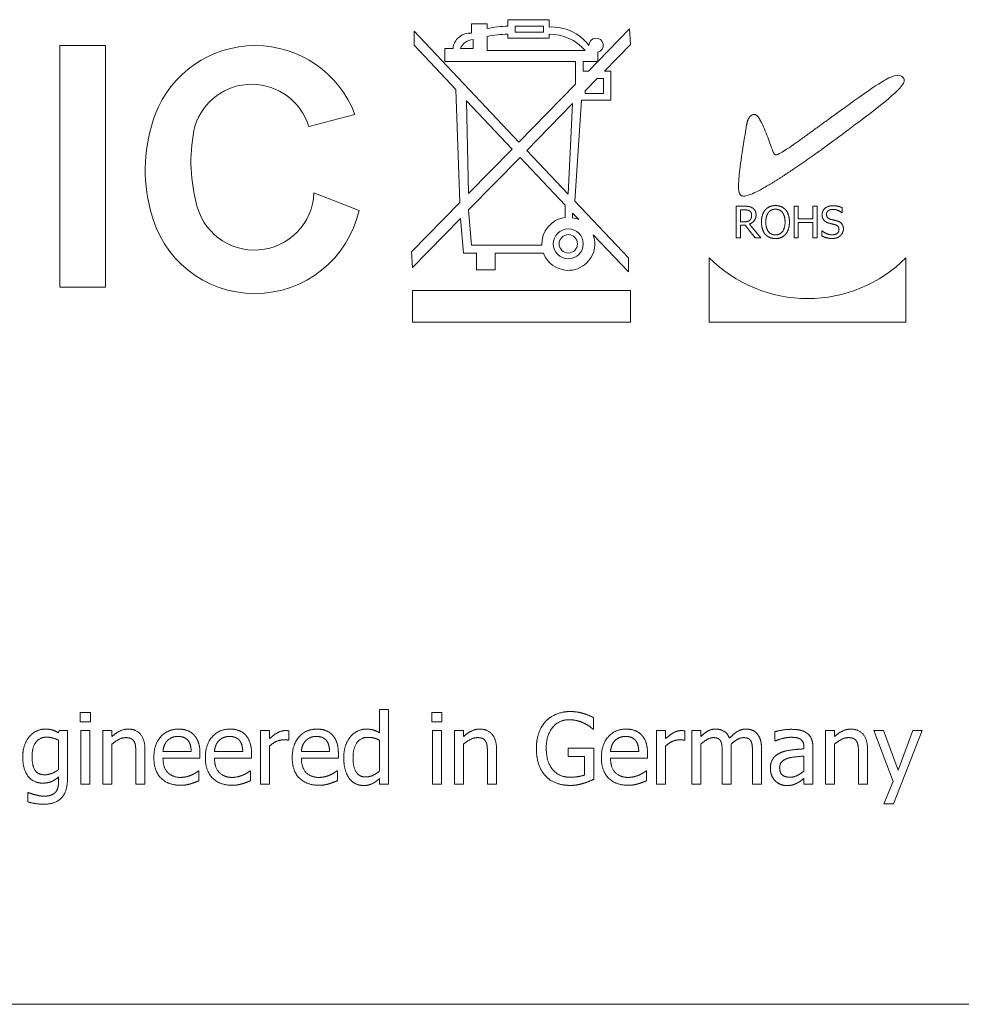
# Model space of a CAD drawing. Header units: millimetres. Extents: x 0 to 1188, y 0 to 840.
# Tile 7 of 15: x 340 to 352, y 186 to 198. Entities that reach past the tile are written whole.
import ezdxf

# ---------------------------------------------------------------- set-up
doc = ezdxf.new("R2010")
doc.units = ezdxf.units.MM
doc.header["$LTSCALE"] = 2
doc.layers.add('Sichtbar (ISO)', color=7, linetype='Continuous', lineweight=50)

msp = doc.modelspace()

# ---------------------------------------------------------------- linework, layer by layer
at = {"layer": 'Sichtbar (ISO)', "lineweight": 5}
for p, q in [((347.115, 198.3224), (346.5945, 198.3224)), ((346.5945, 198.3224), (346.5945, 198.2422)), ((347.115, 198.2289), (347.115, 198.3224)), ((346.7346, 196.7756), (345.4091, 198.1774)), ((345.4091, 198.1774), (345.4091, 197.9984)), ((346.3344, 198.2695), (346.1346, 198.2695)), ((346.1346, 198.2695), (346.1346, 198.1515)), ((346.3344, 198.2105), (346.3344, 198.2695)), ((346.6876, 198.164), (346.6876, 198.2422)), ((346.6876, 198.2422), (347.0453, 198.2422)), ((347.0453, 198.164), (346.6876, 198.164)), ((347.0453, 198.2422), (347.0453, 198.164)), ((348.1327, 198.2055), (347.7301, 197.7938)), ((348.1432, 198.0087), (348.1327, 198.2055)), ((346.1546, 198.0703), (346.1546, 197.9568)), ((346.3344, 197.9347), (346.3344, 198.1089)), ((346.5945, 198.1374), (346.5945, 198.0879)), ((346.5945, 198.0879), (347.115, 198.0879)), ((347.115, 198.0879), (347.115, 198.1374)), ((340.9315, 197.9946), (340.9315, 194.9393)), ((341.5075, 197.9946), (340.9315, 197.9946)), ((341.5075, 194.9393), (341.5075, 197.9946)), ((345.4091, 197.9984), (345.9369, 197.4402)), ((345.9013, 197.9568), (345.7964, 197.9568)), ((345.7964, 197.9568), (345.7964, 197.7938)), ((346.1546, 197.9568), (345.9945, 197.9568)), ((347.5713, 197.9347), (346.3344, 197.9347)), ((347.7301, 197.7938), (347.7301, 197.9102)), ((347.8158, 197.6737), (348.1432, 198.0087)), ((345.7964, 197.7938), (347.4496, 197.7938)), ((347.4496, 197.7938), (347.4496, 197.5069)), ((347.5472, 197.6737), (347.5472, 197.7938)), ((347.5472, 197.7938), (347.7301, 197.7938)), ((347.7301, 197.7938), (347.6127, 197.6737)), ((347.6127, 197.6737), (347.5472, 197.6737)), ((347.8954, 197.6737), (347.8158, 197.6737)), ((347.8954, 197.3068), (347.8954, 197.6737)), ((347.5713, 197.4237), (347.7221, 197.5779)), ((347.7221, 197.5779), (347.8034, 197.5779)), ((347.8034, 197.5779), (347.8034, 197.3913)), ((345.9369, 197.4402), (345.9874, 196.0114)), ((347.4496, 197.5069), (346.7346, 196.7756)), ((347.5713, 197.3913), (347.5713, 197.4237)), ((346.0991, 196.1255), (346.0718, 197.2974)), ((346.0718, 197.2974), (346.6485, 196.6875)), ((347.4403, 196.0293), (347.5234, 197.3068)), ((347.5234, 197.3068), (347.8954, 197.3068)), ((347.8034, 197.3913), (347.5713, 197.3913)), ((346.8344, 196.67), (347.4133, 197.2621)), ((347.4133, 197.2621), (347.3584, 196.1159)), ((344.077, 196.973), (344.6622, 197.1235)), ((346.6485, 196.6875), (346.0991, 196.1255)), ((347.3584, 196.1159), (346.8344, 196.67)), ((346.0991, 195.9179), (346.7484, 196.582)), ((346.7484, 196.582), (347.3191, 195.9784)), ((344.7146, 195.9113), (344.1439, 196.134)), ((345.9874, 196.0114), (345.3763, 195.3863)), ((346.1346, 195.4702), (346.0991, 195.9179)), ((347.3191, 195.9784), (347.3191, 195.8215)), ((348.1178, 195.3128), (347.4403, 196.0293)), ((349.4811, 195.9639), (349.4811, 195.5639)), ((349.5841, 195.9639), (349.4811, 195.9639)), ((349.5342, 195.7674), (349.5342, 195.9178)), ((349.5342, 195.9178), (349.5871, 195.9178)), ((350.2117, 195.9639), (350.2117, 195.5639)), ((350.2648, 195.9639), (350.2117, 195.9639)), ((350.2648, 195.807), (350.2648, 195.9639)), ((350.449, 195.9639), (350.449, 195.807)), ((350.5021, 195.9639), (350.449, 195.9639)), ((350.5021, 195.5639), (350.5021, 195.9639)), ((350.8198, 195.8815), (350.8198, 195.9451)), ((345.3884, 195.1911), (345.9945, 195.811)), ((345.9945, 195.811), (346.0348, 195.3695)), ((347.4133, 195.8787), (347.4912, 195.7964)), ((347.4133, 195.8193), (347.4133, 195.8787)), ((350.449, 195.807), (350.2648, 195.807)), ((350.8159, 195.8815), (350.8198, 195.8815)), ((349.5809, 195.7674), (349.5342, 195.7674)), ((349.5342, 195.723), (349.5952, 195.723)), ((349.5342, 195.5639), (349.5342, 195.723)), ((349.5952, 195.723), (349.7216, 195.5639)), ((349.7906, 195.5639), (349.6483, 195.7379)), ((350.2648, 195.7597), (350.449, 195.7597)), ((350.2648, 195.5639), (350.2648, 195.7597)), ((350.449, 195.7597), (350.449, 195.5639)), ((347.6729, 195.6042), (348.1178, 195.1338)), ((349.4811, 195.5639), (349.5342, 195.5639)), ((349.7216, 195.5639), (349.7906, 195.5639)), ((350.2117, 195.5639), (350.2648, 195.5639)), ((350.449, 195.5639), (350.5021, 195.5639)), ((350.5634, 195.6546), (350.5634, 195.5879)), ((350.5673, 195.6546), (350.5634, 195.6546)), ((347.0239, 195.4702), (346.1346, 195.4702)), ((345.3763, 195.3863), (345.3884, 195.1911)), ((346.0348, 195.3695), (346.1993, 195.3695)), ((346.1993, 195.3695), (346.1993, 195.1622)), ((346.434, 195.1622), (346.434, 195.3695)), ((346.434, 195.3695), (347.0453, 195.3695)), ((348.1178, 195.1338), (348.1178, 195.3128)), ((349.1397, 195.3128), (349.1397, 194.4969)), ((351.6264, 194.4969), (351.6264, 195.3128)), ((346.1993, 195.1622), (346.434, 195.1622)), ((340.9315, 194.9393), (341.5075, 194.9393)), ((345.3884, 194.8969), (345.3884, 194.4969)), ((348.1432, 194.8969), (345.3884, 194.8969)), ((348.1432, 194.4969), (348.1432, 194.8969)), ((345.3884, 194.4969), (348.1432, 194.4969)), ((349.1397, 194.4969), (351.6264, 194.4969)), ((344.9726, 189.6003), (344.9726, 189.3085)), ((345.0864, 189.6003), (344.9726, 189.6003)), ((345.0864, 188.6602), (345.0864, 189.6003)), ((341.1888, 189.566), (341.1888, 189.4478)), ((341.3179, 189.566), (341.1888, 189.566)), ((341.1888, 189.4478), (341.3179, 189.4478)), ((341.3179, 189.4478), (341.3179, 189.566)), ((345.6327, 189.566), (345.6327, 189.4478)), ((345.7618, 189.566), (345.6327, 189.566)), ((345.6327, 189.4478), (345.7618, 189.4478)), ((345.7618, 189.4478), (345.7618, 189.566)), ((347.6785, 189.3545), (347.6785, 189.4989)), ((340.9219, 189.3355), (340.9153, 189.3071)), ((341.0291, 189.3355), (340.9219, 189.3355)), ((341.0291, 188.7375), (341.0291, 189.3355)), ((341.1961, 189.3355), (341.1961, 188.6602)), ((341.3099, 189.3355), (341.1961, 189.3355)), ((341.3099, 188.6602), (341.3099, 189.3355)), ((341.4769, 189.3355), (341.4769, 188.6602)), ((341.5907, 189.3355), (341.4769, 189.3355)), ((341.5907, 189.2604), (341.5907, 189.3355)), ((343.4695, 189.3355), (343.4695, 188.6602)), ((343.5832, 189.3355), (343.4695, 189.3355)), ((343.5832, 189.2349), (343.5832, 189.3355)), ((343.8276, 189.2137), (343.8276, 189.3319)), ((345.64, 189.3355), (345.64, 188.6602)), ((345.7537, 189.3355), (345.64, 189.3355)), ((345.7537, 188.6602), (345.7537, 189.3355)), ((345.9208, 189.3355), (345.9208, 188.6602)), ((346.0345, 189.3355), (345.9208, 189.3355)), ((346.0345, 189.2604), (346.0345, 189.3355)), ((347.6683, 189.3545), (347.6785, 189.3545)), ((348.4749, 189.3355), (348.4749, 188.6602)), ((348.5887, 189.3355), (348.4749, 189.3355)), ((348.5887, 189.2349), (348.5887, 189.3355)), ((348.833, 189.2137), (348.833, 189.3319)), ((348.9213, 189.3355), (348.9213, 188.6602)), ((349.035, 189.3355), (348.9213, 189.3355)), ((349.035, 189.2611), (349.035, 189.3355)), ((349.9671, 189.3209), (349.9671, 189.205)), ((350.6104, 189.3355), (350.6104, 188.6602)), ((350.7242, 189.3355), (350.6104, 189.3355)), ((350.7242, 189.2604), (350.7242, 189.3355)), ((351.2216, 189.3355), (351.4666, 188.693)), ((351.3441, 189.3355), (351.2216, 189.3355)), ((351.5286, 188.8352), (351.3441, 189.3355)), ((351.4674, 188.4115), (351.8306, 189.3355)), ((351.7124, 189.3355), (351.5286, 188.8352)), ((351.8306, 189.3355), (351.7124, 189.3355)), ((340.9153, 189.2145), (340.9153, 188.8432)), ((343.8217, 189.2137), (343.8276, 189.2137)), ((344.9726, 189.2145), (344.9726, 188.8243)), ((348.8272, 189.2137), (348.833, 189.2137)), ((349.9671, 189.205), (349.9737, 189.205)), ((341.5907, 188.6602), (341.5907, 189.1649)), ((342.0072, 188.6602), (342.0072, 189.0985)), ((342.5921, 189.073), (342.2354, 189.073)), ((343.2434, 189.073), (342.8867, 189.073)), ((343.5832, 188.6602), (343.5832, 189.1393)), ((344.341, 189.073), (343.9844, 189.073)), ((346.0345, 188.6602), (346.0345, 189.1649)), ((346.451, 188.6602), (346.451, 189.0985)), ((347.3554, 189.1131), (347.3554, 189.0081)), ((347.6821, 189.1131), (347.3554, 189.1131)), ((347.6821, 188.72), (347.6821, 189.1131)), ((348.2488, 189.073), (347.8922, 189.073)), ((348.5887, 188.6602), (348.5887, 189.1393)), ((349.035, 188.6602), (349.035, 189.1649)), ((349.4179, 188.6602), (349.4179, 189.1051)), ((349.8008, 188.6602), (349.8008, 189.1051)), ((350.3369, 189.1262), (350.3369, 189.1043)), ((350.4507, 188.6602), (350.4507, 189.1218)), ((350.7242, 188.6602), (350.7242, 189.1649)), ((351.1406, 188.6602), (351.1406, 189.0985)), ((341.8934, 189.0453), (341.8934, 188.6602)), ((342.2354, 188.9862), (342.7029, 188.9862)), ((342.7029, 188.9862), (342.7029, 189.0482)), ((342.8867, 188.9862), (343.3542, 188.9862)), ((343.3542, 188.9862), (343.3542, 189.0482)), ((343.9844, 188.9862), (344.4519, 188.9862)), ((344.4519, 188.9862), (344.4519, 189.0482)), ((346.3372, 189.0453), (346.3372, 188.6602)), ((347.3554, 189.0081), (347.564, 189.0081)), ((347.564, 189.0081), (347.564, 188.7754)), ((347.8922, 188.9862), (348.3597, 188.9862)), ((348.3597, 188.9862), (348.3597, 189.0482)), ((349.3042, 189.0511), (349.3042, 188.6602)), ((349.6871, 189.0511), (349.6871, 188.6602)), ((350.3369, 189.0139), (350.3369, 188.8265)), ((351.0268, 189.0453), (351.0268, 188.6602)), ((342.6905, 188.8257), (342.684, 188.8257)), ((342.6905, 188.7017), (342.6905, 188.8257)), ((343.3418, 188.8257), (343.3353, 188.8257)), ((343.3418, 188.7017), (343.3418, 188.8257)), ((344.4395, 188.8257), (344.4329, 188.8257)), ((344.4395, 188.7017), (344.4395, 188.8257)), ((348.3473, 188.8257), (348.3407, 188.8257)), ((348.3473, 188.7017), (348.3473, 188.8257)), ((340.9153, 188.7499), (340.9153, 188.6908)), ((344.9726, 188.7287), (344.9726, 188.6602)), ((350.3369, 188.7316), (350.3369, 188.6602)), ((341.1961, 188.6602), (341.3099, 188.6602)), ((341.4769, 188.6602), (341.5907, 188.6602)), ((341.8934, 188.6602), (342.0072, 188.6602)), ((343.4695, 188.6602), (343.5832, 188.6602)), ((344.9726, 188.6602), (345.0864, 188.6602)), ((345.64, 188.6602), (345.7537, 188.6602)), ((345.9208, 188.6602), (346.0345, 188.6602)), ((346.3372, 188.6602), (346.451, 188.6602)), ((348.4749, 188.6602), (348.5887, 188.6602)), ((348.9213, 188.6602), (349.035, 188.6602)), ((349.3042, 188.6602), (349.4179, 188.6602)), ((349.6871, 188.6602), (349.8008, 188.6602)), ((350.3369, 188.6602), (350.4507, 188.6602)), ((350.6104, 188.6602), (350.7242, 188.6602)), ((351.0268, 188.6602), (351.1406, 188.6602)), ((351.4666, 188.693), (351.3456, 188.4115)), ((340.5281, 188.5522), (340.5281, 188.4341)), ((340.5339, 188.5522), (340.5281, 188.5522)), ((351.3456, 188.4115), (351.4674, 188.4115)), ((330.0798, 185.8754), (373.7798, 185.8754))]:
    msp.add_line(p, q, dxfattribs=at)
for radius in [0.1892, 0.1163]:
    msp.add_circle((347.3584, 195.4888), radius, dxfattribs=at)
for centre, radius, start, end in [((346.7039, 196.2617), 1.9835, 93.16166, 100.73706), ((347.1521, 197.6489), 0.5813, 36.5865, 93.66825), ((346.1134, 197.9397), 0.2128, 84.28446, 175.3926), ((346.1607, 197.892), 0.1784, 91.97703, 158.70088), ((346.568, 197.1799), 0.9579, 88.41517, 104.11719), ((347.1249, 197.5447), 0.5929, 41.14185, 90.95748), ((347.7094, 197.9984), 0.0905, 283.25893, 181.9279), ((343.3998, 196.6443), 1.3503, 20.78626, 159.21374), ((343.358, 196.7551), 0.7513, 16.86028, 162.91368), ((344.0059, 196.4258), 1.9945, 159.52308, 194.94921), ((344.6077, 196.5253), 2.0187, 167.10281, 194.41817), ((343.392, 196.1623), 0.7525, 190.6935, 357.84786), ((343.3967, 196.2125), 1.3518, 192.87595, 347.12405), ((347.3584, 195.4888), 0.3351, 96.73054, 183.17533), ((347.3584, 195.4888), 0.3351, 66.64676, 80.56567), ((347.3584, 195.4888), 0.3351, 200.84502, 20.14871), ((350.3831, 196.5516), 1.7551, 224.89503, 315.10497)]:
    msp.add_arc(centre, radius, start, end, dxfattribs=at)
for points, degree in [([(349.6123, 196.9925), (349.477, 196.1779), (349.4976, 196.0293), (349.6876, 196.0293), (351.6264, 197.4498), (351.6264, 197.5643), (351.5455, 197.6503), (351.3616, 197.603), (350.0085, 196.582), (349.9598, 196.594), (349.9303, 196.7115), (349.7639, 197.1358), (349.7153, 197.1468), (349.6293, 197.0981), (349.6123, 196.9925)], 4), ([(349.6859, 195.9428), (349.6648, 195.9564), (349.6185, 195.9639), (349.5841, 195.9639)], 2), ([(349.5871, 195.9178), (349.6091, 195.9178), (349.6392, 195.9117), (349.6506, 195.9042)], 2), ([(349.7313, 195.8553), (349.7313, 195.8867), (349.707, 195.9292), (349.6859, 195.9428)], 2), ([(349.8477, 195.9182), (349.8247, 195.8906), (349.7997, 195.8141), (349.7997, 195.7639)], 2), ([(349.9764, 195.9723), (349.9362, 195.9723), (349.871, 195.9447), (349.8477, 195.9182)], 2), ([(349.8879, 195.8848), (349.9044, 195.9062), (349.9478, 195.9263), (349.9767, 195.9263)], 2), ([(350.1054, 195.9182), (350.0827, 195.9438), (350.0172, 195.9723), (349.9764, 195.9723)], 2), ([(349.9767, 195.9263), (350.0046, 195.9263), (350.0493, 195.9055), (350.0652, 195.8848)], 2), ([(350.1533, 195.7639), (350.1533, 195.8138), (350.1281, 195.8916), (350.1054, 195.9182)], 2), ([(350.7008, 195.971), (350.6422, 195.971), (350.5663, 195.9052), (350.5663, 195.8566)], 2), ([(350.6217, 195.8621), (350.6217, 195.8903), (350.6674, 195.925), (350.7044, 195.925)], 2), ([(350.8198, 195.9451), (350.7942, 195.9577), (350.7345, 195.971), (350.7008, 195.971)], 2), ([(350.7044, 195.925), (350.7371, 195.925), (350.7968, 195.899), (350.8159, 195.8815)], 2), ([(349.6483, 195.7379), (349.6866, 195.7522), (349.7313, 195.8115), (349.7313, 195.8553)], 2), ([(349.6506, 195.9042), (349.6636, 195.8955), (349.6759, 195.8686), (349.6759, 195.8511)], 2), ([(349.6759, 195.8511), (349.6759, 195.8303), (349.6648, 195.7992), (349.6532, 195.7882)], 2), ([(349.8551, 195.7639), (349.8551, 195.8028), (349.872, 195.8644), (349.8879, 195.8848)], 2), ([(350.0652, 195.8848), (350.0807, 195.8647), (350.0979, 195.8034), (350.0979, 195.7639)], 2), ([(350.5663, 195.8566), (350.5663, 195.8332), (350.5799, 195.7976), (350.5922, 195.7843)], 2), ([(350.6739, 195.7998), (350.6486, 195.8067), (350.6217, 195.8368), (350.6217, 195.8621)], 2), ([(350.7559, 195.7788), (350.7397, 195.7836), (350.6908, 195.7953), (350.6739, 195.7998)], 2), ([(349.6532, 195.7882), (349.6405, 195.7755), (349.6039, 195.7674), (349.5809, 195.7674)], 2), ([(349.7997, 195.7639), (349.7997, 195.7146), (349.8243, 195.6365), (349.8473, 195.6099)], 2), ([(349.9767, 195.6015), (349.9213, 195.6015), (349.8551, 195.6851), (349.8551, 195.7639)], 2), ([(350.0979, 195.7639), (350.0979, 195.6851), (350.0321, 195.6015), (349.9767, 195.6015)], 2), ([(350.1054, 195.6099), (350.1287, 195.6365), (350.1533, 195.7152), (350.1533, 195.7639)], 2), ([(350.5922, 195.7843), (350.6049, 195.771), (350.6376, 195.7545), (350.6584, 195.749)], 2), ([(350.6584, 195.749), (350.6814, 195.7431), (350.7122, 195.736), (350.7307, 195.7308)], 2), ([(350.7799, 195.6695), (350.7799, 195.6394), (350.7349, 195.6028), (350.6908, 195.6028)], 2), ([(350.7307, 195.7308), (350.7563, 195.7233), (350.7799, 195.6935), (350.7799, 195.6695)], 2), ([(350.8354, 195.678), (350.8354, 195.7152), (350.7971, 195.7661), (350.7559, 195.7788)], 2), ([(350.799, 195.593), (350.8162, 195.6089), (350.8354, 195.6543), (350.8354, 195.678)], 2), ([(349.8473, 195.6099), (349.871, 195.583), (349.9358, 195.5554), (349.9764, 195.5554)], 2), ([(349.9764, 195.5554), (350.0156, 195.5554), (350.0807, 195.582), (350.1054, 195.6099)], 2), ([(350.5634, 195.5879), (350.5903, 195.5749), (350.6512, 195.5567), (350.6947, 195.5567)], 2), ([(350.6908, 195.6028), (350.66, 195.6028), (350.5935, 195.63), (350.5673, 195.6546)], 2), ([(350.6947, 195.5567), (350.7313, 195.5567), (350.7799, 195.5755), (350.799, 195.593)], 2), ([(347.3838, 189.5762), (347.2883, 189.5762), (347.1278, 189.512), (347.0731, 189.4529)], 2), ([(347.5508, 189.5514), (347.5129, 189.5631), (347.4298, 189.5762), (347.3838, 189.5762)], 2), ([(347.0731, 189.4529), (347.0162, 189.3917), (346.955, 189.2196), (346.955, 189.1109)], 2), ([(347.0797, 189.1145), (347.0797, 189.2772), (347.2401, 189.4726), (347.37, 189.4726)], 2), ([(347.37, 189.4726), (347.4239, 189.4726), (347.518, 189.4486), (347.5545, 189.4303)], 2), ([(347.6785, 189.4989), (347.6559, 189.5106), (347.5815, 189.5427), (347.5508, 189.5514)], 2), ([(340.7476, 189.3545), (340.6922, 189.3545), (340.5879, 189.3071), (340.5499, 189.2641)], 2), ([(340.9153, 189.3071), (340.8767, 189.3297), (340.8001, 189.3545), (340.7476, 189.3545)], 2), ([(341.7956, 189.3545), (341.7402, 189.3545), (341.6418, 189.3064), (341.5907, 189.2604)], 2), ([(342.0072, 189.0985), (342.0072, 189.2232), (341.8948, 189.3545), (341.7956, 189.3545)], 2), ([(342.4324, 189.3545), (342.2931, 189.3545), (342.1202, 189.159), (342.1202, 188.9942)], 2), ([(342.6278, 189.2794), (342.5921, 189.318), (342.4951, 189.3545), (342.4324, 189.3545)], 2), ([(343.0837, 189.3545), (342.9443, 189.3545), (342.7715, 189.159), (342.7715, 188.9942)], 2), ([(343.2791, 189.2794), (343.2434, 189.318), (343.1464, 189.3545), (343.0837, 189.3545)], 2), ([(343.7816, 189.3355), (343.7379, 189.3355), (343.6452, 189.2903), (343.5832, 189.2349)], 2), ([(343.8276, 189.3319), (343.8166, 189.3341), (343.7991, 189.3355), (343.7816, 189.3355)], 2), ([(344.1813, 189.3545), (344.042, 189.3545), (343.8691, 189.159), (343.8691, 188.9942)], 2), ([(344.3768, 189.2794), (344.341, 189.318), (344.244, 189.3545), (344.1813, 189.3545)], 2), ([(344.8056, 189.3545), (344.748, 189.3545), (344.6437, 189.3042), (344.6065, 189.2604)], 2), ([(344.9726, 189.3085), (344.9311, 189.3319), (344.8559, 189.3545), (344.8056, 189.3545)], 2), ([(346.2395, 189.3545), (346.1841, 189.3545), (346.0856, 189.3064), (346.0345, 189.2604)], 2), ([(346.451, 189.0985), (346.451, 189.2232), (346.3387, 189.3545), (346.2395, 189.3545)], 2), ([(347.5545, 189.4303), (347.5982, 189.4099), (347.6456, 189.3742), (347.6683, 189.3545)], 2), ([(348.0891, 189.3545), (347.9498, 189.3545), (347.7769, 189.159), (347.7769, 188.9942)], 2), ([(348.2845, 189.2794), (348.2488, 189.318), (348.1518, 189.3545), (348.0891, 189.3545)], 2), ([(348.7871, 189.3355), (348.7433, 189.3355), (348.6507, 189.2903), (348.5887, 189.2349)], 2), ([(348.833, 189.3319), (348.8221, 189.3341), (348.8046, 189.3355), (348.7871, 189.3355)], 2), ([(349.2196, 189.3545), (349.167, 189.3545), (349.0795, 189.3056), (349.035, 189.2611)], 2), ([(349.3961, 189.2378), (349.372, 189.2998), (349.2794, 189.3545), (349.2196, 189.3545)], 2), ([(349.6025, 189.3545), (349.5456, 189.3545), (349.4478, 189.2954), (349.3961, 189.2378)], 2), ([(349.7439, 189.2969), (349.7177, 189.3275), (349.6462, 189.3545), (349.6025, 189.3545)], 2), ([(350.1735, 189.3516), (350.1159, 189.3516), (349.9985, 189.3297), (349.9671, 189.3209)], 2), ([(350.377, 189.3012), (350.3391, 189.3297), (350.2435, 189.3516), (350.1735, 189.3516)], 2), ([(350.9291, 189.3545), (350.8737, 189.3545), (350.7752, 189.3064), (350.7242, 189.2604)], 2), ([(351.1406, 189.0985), (351.1406, 189.2232), (351.0283, 189.3545), (350.9291, 189.3545)], 2), ([(340.5499, 189.2641), (340.5106, 189.2181), (340.4631, 189.0883), (340.4631, 189.0044)], 2), ([(340.5806, 189.0066), (340.5806, 189.1255), (340.6798, 189.2524), (340.7658, 189.2524)], 2), ([(340.7658, 189.2524), (340.8016, 189.2524), (340.873, 189.2349), (340.9153, 189.2145)], 2), ([(341.5907, 189.1649), (341.6337, 189.2013), (341.7234, 189.2465), (341.7657, 189.2465)], 2), ([(341.7657, 189.2465), (341.808, 189.2465), (341.8576, 189.2217), (341.8715, 189.1962)], 2), ([(341.8715, 189.1962), (341.8846, 189.1722), (341.8934, 189.0919), (341.8934, 189.0453)], 2), ([(342.2354, 189.073), (342.2391, 189.116), (342.2653, 189.1809), (342.2909, 189.2079)], 2), ([(342.2909, 189.2079), (342.3171, 189.2341), (342.3806, 189.2611), (342.4258, 189.2611)], 2), ([(342.4258, 189.2611), (342.4717, 189.2611), (342.5337, 189.2341), (342.5534, 189.2086)], 2), ([(342.5534, 189.2086), (342.5717, 189.186), (342.5906, 189.1189), (342.5921, 189.073)], 2), ([(342.7029, 189.0482), (342.7029, 189.1291), (342.6643, 189.2407), (342.6278, 189.2794)], 2), ([(342.8867, 189.073), (342.8904, 189.116), (342.9166, 189.1809), (342.9422, 189.2079)], 2), ([(342.9422, 189.2079), (342.9684, 189.2341), (343.0319, 189.2611), (343.0771, 189.2611)], 2), ([(343.0771, 189.2611), (343.123, 189.2611), (343.185, 189.2341), (343.2047, 189.2086)], 2), ([(343.2047, 189.2086), (343.223, 189.186), (343.2419, 189.1189), (343.2434, 189.073)], 2), ([(343.3542, 189.0482), (343.3542, 189.1291), (343.3156, 189.2407), (343.2791, 189.2794)], 2), ([(343.5832, 189.1393), (343.6241, 189.1787), (343.7145, 189.2188), (343.7605, 189.2188)], 2), ([(343.7605, 189.2188), (343.7802, 189.2188), (343.8086, 189.2174), (343.8217, 189.2137)], 2), ([(343.9844, 189.073), (343.988, 189.116), (344.0143, 189.1809), (344.0398, 189.2079)], 2), ([(344.0398, 189.2079), (344.0661, 189.2341), (344.1295, 189.2611), (344.1747, 189.2611)], 2), ([(344.1747, 189.2611), (344.2207, 189.2611), (344.2827, 189.2341), (344.3024, 189.2086)], 2), ([(344.3024, 189.2086), (344.3206, 189.186), (344.3396, 189.1189), (344.341, 189.073)], 2), ([(344.4519, 189.0482), (344.4519, 189.1291), (344.4132, 189.2407), (344.3768, 189.2794)], 2), ([(344.6065, 189.2604), (344.5664, 189.2115), (344.5204, 189.0817), (344.5204, 188.9927)], 2), ([(344.6379, 188.9949), (344.6379, 189.1189), (344.7371, 189.2502), (344.8246, 189.2502)], 2), ([(344.8246, 189.2502), (344.8632, 189.2502), (344.9303, 189.2349), (344.9726, 189.2145)], 2), ([(346.0345, 189.1649), (346.0776, 189.2013), (346.1673, 189.2465), (346.2096, 189.2465)], 2), ([(346.2096, 189.2465), (346.2519, 189.2465), (346.3015, 189.2217), (346.3153, 189.1962)], 2), ([(346.3153, 189.1962), (346.3285, 189.1722), (346.3372, 189.0919), (346.3372, 189.0453)], 2), ([(347.8922, 189.073), (347.8958, 189.116), (347.9221, 189.1809), (347.9476, 189.2079)], 2), ([(347.9476, 189.2079), (347.9738, 189.2341), (348.0373, 189.2611), (348.0825, 189.2611)], 2), ([(348.0825, 189.2611), (348.1285, 189.2611), (348.1905, 189.2341), (348.2102, 189.2086)], 2), ([(348.2102, 189.2086), (348.2284, 189.186), (348.2473, 189.1189), (348.2488, 189.073)], 2), ([(348.3597, 189.0482), (348.3597, 189.1291), (348.321, 189.2407), (348.2845, 189.2794)], 2), ([(348.5887, 189.1393), (348.6295, 189.1787), (348.72, 189.2188), (348.7659, 189.2188)], 2), ([(348.7659, 189.2188), (348.7856, 189.2188), (348.814, 189.2174), (348.8272, 189.2137)], 2), ([(349.035, 189.1649), (349.073, 189.2006), (349.1539, 189.2465), (349.1904, 189.2465)], 2), ([(349.1904, 189.2465), (349.229, 189.2465), (349.2735, 189.2232), (349.2852, 189.1991)], 2), ([(349.2852, 189.1991), (349.2969, 189.1773), (349.3042, 189.0978), (349.3042, 189.0511)], 2), ([(349.4157, 189.1627), (349.458, 189.2035), (349.5383, 189.2465), (349.5733, 189.2465)], 2), ([(349.5733, 189.2465), (349.6119, 189.2465), (349.6564, 189.2232), (349.6681, 189.1991)], 2), ([(349.6681, 189.1991), (349.6798, 189.1773), (349.6871, 189.0978), (349.6871, 189.0511)], 2), ([(349.8008, 189.1051), (349.8008, 189.1743), (349.7709, 189.2662), (349.7439, 189.2969)], 2), ([(349.9737, 189.205), (350.0269, 189.2276), (350.1334, 189.2509), (350.1728, 189.2509)], 2), ([(350.1728, 189.2509), (350.2063, 189.2509), (350.2691, 189.2422), (350.2909, 189.2283)], 2), ([(350.2909, 189.2283), (350.3128, 189.2145), (350.3369, 189.1656), (350.3369, 189.1262)], 2), ([(350.4507, 189.1218), (350.4507, 189.1853), (350.4142, 189.2735), (350.377, 189.3012)], 2), ([(350.7242, 189.1649), (350.7672, 189.2013), (350.8569, 189.2465), (350.8992, 189.2465)], 2), ([(350.8992, 189.2465), (350.9415, 189.2465), (350.9911, 189.2217), (351.005, 189.1962)], 2), ([(351.005, 189.1962), (351.0181, 189.1722), (351.0268, 189.0919), (351.0268, 189.0453)], 2), ([(346.955, 189.1109), (346.955, 188.9964), (347.0155, 188.8199), (347.0724, 188.7601)], 2), ([(347.1621, 188.8418), (347.122, 188.8884), (347.0797, 189.0241), (347.0797, 189.1145)], 2), ([(349.4179, 189.1051), (349.4179, 189.124), (349.4165, 189.1525), (349.4157, 189.1627)], 2), ([(350.3369, 189.1043), (350.2472, 189.0992), (350.0926, 189.0795), (350.0357, 189.0533)], 2), ([(340.4631, 189.0044), (340.4631, 188.8432), (340.5995, 188.6718), (340.7148, 188.6718)], 2), ([(340.7403, 188.7769), (340.6557, 188.7769), (340.5806, 188.8943), (340.5806, 189.0066)], 2), ([(342.1202, 188.9942), (342.1202, 188.8265), (342.2982, 188.6448), (342.4601, 188.6448)], 2), ([(342.4586, 188.744), (342.3536, 188.744), (342.2354, 188.8688), (342.2354, 188.9862)], 2), ([(342.7715, 188.9942), (342.7715, 188.8265), (342.9495, 188.6448), (343.1114, 188.6448)], 2), ([(343.1099, 188.744), (343.0049, 188.744), (342.8867, 188.8688), (342.8867, 188.9862)], 2), ([(343.8691, 188.9942), (343.8691, 188.8265), (344.0471, 188.6448), (344.209, 188.6448)], 2), ([(344.2076, 188.744), (344.1025, 188.744), (343.9844, 188.8688), (343.9844, 188.9862)], 2), ([(344.5204, 188.9927), (344.5204, 188.9074), (344.5569, 188.7761), (344.5897, 188.7316)], 2), ([(344.7976, 188.7491), (344.7137, 188.7491), (344.6379, 188.8753), (344.6379, 188.9949)], 2), ([(347.7769, 188.9942), (347.7769, 188.8265), (347.9549, 188.6448), (348.1168, 188.6448)], 2), ([(348.1153, 188.744), (348.0103, 188.744), (347.8922, 188.8688), (347.8922, 188.9862)], 2), ([(350.0357, 189.0533), (349.9715, 189.0248), (349.9124, 188.9256), (349.9124, 188.8556)], 2), ([(350.0298, 188.8636), (350.0298, 188.9147), (350.0889, 188.9723), (350.1341, 188.9862)], 2), ([(350.1341, 188.9862), (350.1728, 188.9978), (350.2961, 189.0102), (350.3369, 189.0139)], 2), ([(340.9153, 188.8432), (340.8781, 188.8119), (340.7848, 188.7769), (340.7403, 188.7769)], 2), ([(342.684, 188.8257), (342.6701, 188.8141), (342.6278, 188.7885), (342.5972, 188.7739)], 2), ([(343.3353, 188.8257), (343.3214, 188.8141), (343.2791, 188.7885), (343.2485, 188.7739)], 2), ([(344.4329, 188.8257), (344.4191, 188.8141), (344.3768, 188.7885), (344.3461, 188.7739)], 2), ([(344.9726, 188.8243), (344.9325, 188.79), (344.8421, 188.7491), (344.7976, 188.7491)], 2), ([(347.3787, 188.7462), (347.3102, 188.7462), (347.2008, 188.7951), (347.1621, 188.8418)], 2), ([(348.3407, 188.8257), (348.3268, 188.8141), (348.2845, 188.7885), (348.2539, 188.7739)], 2), ([(349.9124, 188.8556), (349.9124, 188.8104), (349.9452, 188.7287), (349.9722, 188.701)], 2), ([(350.1582, 188.7462), (350.0955, 188.7462), (350.0298, 188.8053), (350.0298, 188.8636)], 2), ([(350.3369, 188.8265), (350.299, 188.7922), (350.2114, 188.7462), (350.1582, 188.7462)], 2), ([(340.7148, 188.6718), (340.7811, 188.6718), (340.8694, 188.7098), (340.9153, 188.7499)], 2), ([(340.7257, 188.4049), (340.8796, 188.4049), (341.0291, 188.5653), (341.0291, 188.7375)], 2), ([(342.5972, 188.7739), (342.568, 188.7608), (342.4958, 188.744), (342.4586, 188.744)], 2), ([(342.5877, 188.6638), (342.611, 188.6704), (342.6708, 188.6937), (342.6905, 188.7017)], 2), ([(343.2485, 188.7739), (343.2193, 188.7608), (343.1471, 188.744), (343.1099, 188.744)], 2), ([(343.239, 188.6638), (343.2623, 188.6704), (343.3221, 188.6937), (343.3418, 188.7017)], 2), ([(344.3461, 188.7739), (344.317, 188.7608), (344.2448, 188.744), (344.2076, 188.744)], 2), ([(344.3366, 188.6638), (344.36, 188.6704), (344.4198, 188.6937), (344.4395, 188.7017)], 2), ([(344.5897, 188.7316), (344.6225, 188.6871), (344.7159, 188.6412), (344.7713, 188.6412)], 2), ([(344.8815, 188.6653), (344.9077, 188.6777), (344.9464, 188.7068), (344.9726, 188.7287)], 2), ([(347.0724, 188.7601), (347.1293, 188.701), (347.2875, 188.6427), (347.3831, 188.6427)], 2), ([(347.564, 188.7754), (347.5297, 188.7608), (347.429, 188.7462), (347.3787, 188.7462)], 2), ([(347.5494, 188.6689), (347.5822, 188.6784), (347.6595, 188.7098), (347.6821, 188.72)], 2), ([(348.2539, 188.7739), (348.2247, 188.7608), (348.1525, 188.744), (348.1153, 188.744)], 2), ([(348.2444, 188.6638), (348.2678, 188.6704), (348.3276, 188.6937), (348.3473, 188.7017)], 2), ([(349.9722, 188.701), (350.0007, 188.6726), (350.0758, 188.6412), (350.1174, 188.6412)], 2), ([(350.2545, 188.674), (350.2764, 188.685), (350.323, 188.7214), (350.3369, 188.7316)], 2), ([(340.9153, 188.6908), (340.9153, 188.6492), (340.9, 188.5843), (340.8803, 188.5595)], 2), ([(342.4601, 188.6448), (342.5009, 188.6448), (342.5549, 188.6543), (342.5877, 188.6638)], 2), ([(343.1114, 188.6448), (343.1522, 188.6448), (343.2062, 188.6543), (343.239, 188.6638)], 2), ([(344.209, 188.6448), (344.2499, 188.6448), (344.3038, 188.6543), (344.3366, 188.6638)], 2), ([(344.7713, 188.6412), (344.8056, 188.6412), (344.8574, 188.6536), (344.8815, 188.6653)], 2), ([(347.3831, 188.6427), (347.4334, 188.6427), (347.5049, 188.6558), (347.5494, 188.6689)], 2), ([(348.1168, 188.6448), (348.1576, 188.6448), (348.2116, 188.6543), (348.2444, 188.6638)], 2), ([(350.1174, 188.6412), (350.1684, 188.6412), (350.2246, 188.658), (350.2545, 188.674)], 2), ([(340.6185, 188.5245), (340.5901, 188.5311), (340.5456, 188.5471), (340.5339, 188.5522)], 2), ([(340.7345, 188.507), (340.7031, 188.507), (340.6499, 188.5165), (340.6185, 188.5245)], 2), ([(340.8803, 188.5595), (340.8599, 188.5347), (340.787, 188.507), (340.7345, 188.507)], 2), ([(340.5281, 188.4341), (340.5725, 188.4209), (340.6761, 188.4049), (340.7257, 188.4049)], 2)]:
    msp.add_open_spline(points, degree=degree, dxfattribs=at)

doc.saveas('drawing.dxf')
